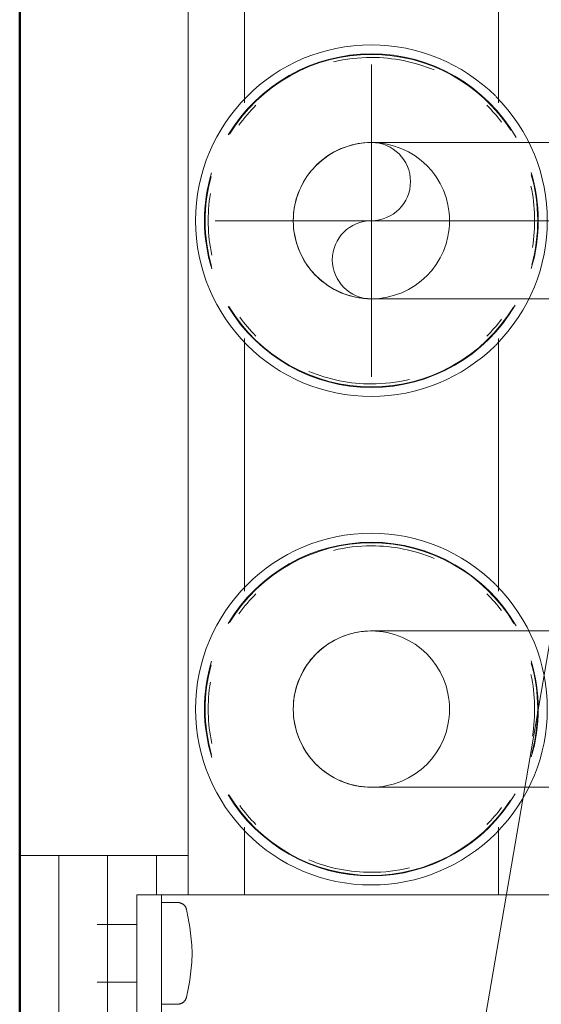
# Model space of a CAD drawing. Header units: millimetres. Extents: x -125 to 25178, y 4748 to 39091.
# Tile 78 of 118: x 18138 to 18192, y 36430 to 36531. Entities that reach past the tile are written whole.
import ezdxf

# ---------------------------------------------------------------- set-up
doc = ezdxf.new("R2010")
doc.units = ezdxf.units.MM
doc.linetypes.add('ADSK_Осевая', pattern=[700, 500, -100, 0, -100])
doc.linetypes.add('ADSK_Скрыто', pattern=[300, 150, -150])
for name, color, linetype, lineweight in [('A-DETL-____-HDLN', 90, 'ADSK_Скрыто', 9), ('A-WALL-____-MCUT', 113, 'Continuous', 50), ('A-WALL-____-OTLN', 113, 'Continuous', 20), ('M-EQPM-___-IDEN', 50, 'Continuous', 20), ('M-EQPM-____-OTLN', 50, 'Continuous', 20), ('P-PIPE-____-CNTR', 3, 'ADSK_Осевая', 20)]:
    doc.layers.add(name, color=color, linetype=linetype, lineweight=lineweight)

# ---------------------------------------------------------------- blocks, each defined once
blk = doc.blocks.new('Прямая форма - V line-612541-В_Этаж 03_Отопление')
at = {"layer": 'A-WALL-____-MCUT', "color": 9}
blk.add_line((400, 0), (7702.21, 0), dxfattribs=at)
blk = doc.blocks.new('Прямая форма - SW - 019-612542-В_Этаж 03_Отопление')
blk.add_blockref('Прямая форма - V line-612541-В_Этаж 03_Отопление', (0, 0))
blk = doc.blocks.new('V line_ifc_RVT-1-В_Этаж 03_Отопление')
at = {"layer": 'A-WALL-____-OTLN', "color": 253, "lineweight": 20, "rotation": 90}
blk.add_blockref('Прямая форма - SW - 019-612542-В_Этаж 03_Отопление', (34063.24, 30037.63), dxfattribs=at)
blk = doc.blocks.new('ADSK_Коллектор с регулирующими клапанами и расходомерами - N5-1658361-В_Этаж 03_Отопление')
at = {"layer": 'A-DETL-____-HDLN', "flags": 128}
for points in [[(250.92, 16.64), (250.94, 16.67), (250.96, 16.7), (250.98, 16.73), (251, 16.76), (251.02, 16.79), (251.05, 16.81), (251.07, 16.84), (251.1, 16.86), (251.13, 16.89), (251.16, 16.91), (251.18, 16.93), (251.21, 16.95), (251.25, 16.97)], [(260.77, 16.96), (260.8, 16.94), (260.83, 16.92), (260.86, 16.9), (260.88, 16.88), (260.91, 16.85), (260.94, 16.83), (260.96, 16.8), (260.99, 16.77), (261.01, 16.75), (261.03, 16.72), (261.05, 16.69), (261.07, 16.66)]]:
    blk.add_lwpolyline(points, dxfattribs=at)
at = {"layer": 'M-EQPM-____-OTLN'}
for p, q in [((250, 59.5), (250, 53)), ((250, 18.5), (250, 53)), ((168.93, 49), (143.07, 49)), ((218.93, 49), (193.07, 49)), ((250, 49), (243.07, 49)), ((143.07, 23), (168.93, 23)), ((193.07, 23), (218.93, 23)), ((243.07, 23), (250, 23)), ((250, 14.5), (250, 18.5)), ((62, 17.25), (250, 17.25)), ((246, 14), (246, 17.25)), ((250.8, 16.19), (250.8, 14.5)), ((261.2, 14.5), (261.2, 16.19)), ((250, 12), (250, 14.5)), ((262, 14.5), (250, 14.5)), ((250, 14), (246, 14)), ((246, 14), (246, 11.66)), ((246, 10.17), (246, 11.66)), ((250, 12), (262, 12)), ((253.04, 12), (253.04, 7.93)), ((258.96, 7.93), (258.96, 12)), ((246, 9), (246, 10.17)), ((266, 9), (246, 9)), ((246, 9), (246, 6.66)), ((246, 5.17), (246, 6.66)), ((246, 4), (246, 5.17)), ((246, 4), (246, 0)), ((256, 4), (246, 4)), ((266, 4), (256, 4)), ((246, 0), (256, 0)), ((256, 0), (266, 0))]:
    blk.add_line(p, q, dxfattribs=at)
at = {"layer": 'M-EQPM-____-OTLN', "flags": 128}
for points in [[(251.5, 17.07), (252.4, 17.26), (253.31, 17.41), (254.23, 17.53), (255.15, 17.61), (256, 17.65)], [(256, 17.65), (256.92, 17.61), (257.84, 17.52), (258.76, 17.4), (259.67, 17.25), (260.5, 17.07)], [(250.8, 16.19), (250.8, 16.23), (250.8, 16.26), (250.81, 16.3), (250.81, 16.33), (250.82, 16.37), (250.83, 16.4), (250.84, 16.44), (250.85, 16.47), (250.86, 16.51), (250.87, 16.54), (250.89, 16.57), (250.9, 16.61), (250.92, 16.64), (250.94, 16.67), (250.96, 16.7), (250.98, 16.73), (251, 16.76), (251.02, 16.79), (251.05, 16.81), (251.07, 16.84), (251.1, 16.86), (251.13, 16.89), (251.16, 16.91), (251.18, 16.93), (251.21, 16.95), (251.25, 16.97), (251.28, 16.99), (251.31, 17), (251.34, 17.02), (251.38, 17.03), (251.41, 17.04), (251.44, 17.05), (251.48, 17.06), (251.5, 17.07)], [(260.5, 17.07), (260.54, 17.06), (260.57, 17.05), (260.61, 17.04), (260.64, 17.03), (260.67, 17.01), (260.7, 17), (260.74, 16.98), (260.77, 16.96), (260.8, 16.94), (260.83, 16.92), (260.86, 16.9), (260.88, 16.88), (260.91, 16.85), (260.94, 16.83), (260.96, 16.8), (260.99, 16.77), (261.01, 16.75), (261.03, 16.72), (261.05, 16.69), (261.07, 16.66), (261.09, 16.63), (261.11, 16.59), (261.12, 16.56), (261.13, 16.53), (261.15, 16.49), (261.16, 16.46), (261.17, 16.42), (261.18, 16.39), (261.18, 16.35), (261.19, 16.32), (261.2, 16.28), (261.2, 16.25), (261.2, 16.21), (261.2, 16.19)]]:
    blk.add_lwpolyline(points, dxfattribs=at)
at = {"layer": 'M-EQPM-____-OTLN'}
for centre, radius, start, end in [((181, 36), 18, 45, 135), ((231, 36), 18, 45, 135), ((181, 36), 17.08, 73.3382, 106.8084), ((181, 36), 17.02, 74.579, 106.0052), ((181, 36), 16.71, 80.5911, 102.1893), ((231, 36), 17.08, 73.3382, 106.8084), ((231, 36), 17.02, 74.579, 106.0052), ((231, 36), 16.71, 80.4736, 102.1893), ((181, 36), 17.08, 119.9177, 180), ((181, 36), 17.08, 360, 59.535), ((181, 36), 17.02, 360, 58.6128), ((231, 36), 17.08, 119.9177, 180), ((231, 36), 17.02, 121.0131, 180), ((231, 36), 17.08, 360, 59.535), ((181, 36), 17.02, 122.9516, 180), ((231, 36), 17.02, 360, 56.7852), ((181, 36), 18, 135.1879, 180), ((181, 36), 16.71, 127.1109, 135), ((181, 36), 16.71, 45, 52.8889), ((181, 36), 18, 360, 44.8121), ((231, 36), 18, 135.188, 180), ((231, 36), 16.71, 127.1113, 135), ((231, 36), 16.71, 45, 52.8885), ((231, 36), 18, 360, 44.8119), ((181, 36), 16.71, 157.4248, 180), ((231, 36), 16.71, 157.4248, 180), ((181, 36), 16.71, 360, 13.4458), ((231, 36), 16.71, 360, 13.4458), ((181, 36), 18, 180, 360), ((181, 36), 17.08, 180, 239.0743), ((181, 36), 17.02, 180, 238.6128), ((181, 36), 16.71, 180, 193.4458), ((181, 36), 17.02, 301.0131, 360), ((181, 36), 17.08, 300.9256, 360), ((181, 36), 16.71, 337.4248, 360), ((231, 36), 18, 180, 360), ((231, 36), 17.08, 180, 239.0746), ((231, 36), 17.02, 180, 238.6128), ((231, 36), 16.71, 180, 193.4458), ((231, 36), 17.02, 301.0131, 360), ((231, 36), 17.08, 300.9252, 360), ((231, 36), 16.71, 337.4248, 360), ((181, 36), 16.71, 225, 234.2318), ((181, 36), 16.71, 306.2173, 315), ((231, 36), 16.71, 225, 234.2318), ((231, 36), 16.71, 306.2173, 315), ((181, 36), 17.08, 253.3382, 286.8084), ((181, 36), 17.02, 254.579, 286.0052), ((181, 36), 16.71, 260.4736, 282.1893), ((231, 36), 17.08, 253.3382, 286.8084), ((231, 36), 17.02, 254.579, 286.0052), ((231, 36), 16.71, 260.4736, 282.1893)]:
    blk.add_arc(centre, radius, start, end, dxfattribs=at)
blk = doc.blocks.new('ADSK_СШПЭ Аксиальный_Поворот с фиксатором - Поворот трубы-V81-В_Этаж 03_Отопление')
at = {"layer": 'A-DETL-____-HDLN', "color": 5}
for p, q in [((34129.96, 36468.6), (34130.88, 36468.6)), ((34131.08, 36468.6), (34131.4, 36468.6)), ((34131.65, 36468.6), (34132.67, 36468.6)), ((34147.24, 36464.77), (34147.24, 36468.6)), ((34147.24, 36462.68), (34147.24, 36464.37)), ((34147.24, 36461.91), (34147.24, 36462.68)), ((34147.24, 36461.21), (34147.24, 36461.65)), ((34147.24, 36460.6), (34147.24, 36460.94)), ((34147.24, 36460.27), (34147.24, 36460.6)), ((34147.24, 36459.56), (34147.24, 36460)), ((34147.24, 36458.53), (34147.24, 36459.3)), ((34147.24, 36456.85), (34147.24, 36458.53)), ((34147.24, 36452.6), (34147.24, 36456.47)), ((34118.79, 36452.6), (34118.58, 36452.6)), ((34120.14, 36452.6), (34118.91, 36452.6)), ((34120.96, 36452.6), (34120.14, 36452.6)), ((34121.74, 36452.6), (34121.09, 36452.6)), ((34125.99, 36452.6), (34125.08, 36452.6)), ((34126.8, 36452.6), (34126.19, 36452.6)), ((34128.55, 36452.6), (34126.8, 36452.6)), ((34129.45, 36452.6), (34128.55, 36452.6)), ((34130.33, 36452.6), (34129.82, 36452.6)), ((34130.88, 36452.6), (34130.33, 36452.6)), ((34131.4, 36452.6), (34131.08, 36452.6)), ((34132.14, 36452.6), (34131.6, 36452.6)), ((34132.52, 36452.6), (34132.14, 36452.6)), ((34133.98, 36452.6), (34132.91, 36452.6)), ((34135.83, 36452.6), (34133.98, 36452.6)), ((34136.29, 36452.6), (34135.83, 36452.6)), ((34137.7, 36452.6), (34136.49, 36452.6)), ((34143.4, 36452.6), (34141.49, 36452.6)), ((34143.58, 36452.6), (34143.4, 36452.6)), ((34145.32, 36452.6), (34143.7, 36452.6)), ((34147.24, 36452.6), (34145.32, 36452.6))]:
    blk.add_line(p, q, dxfattribs=at)
at = {"layer": 'A-DETL-____-HDLN', "color": 5, "flags": 128}
for points in [[(34091.24, 36460.6), (34091.25, 36460.92), (34091.27, 36461.24), (34091.3, 36461.56), (34091.34, 36461.88), (34091.4, 36462.19), (34091.47, 36462.51), (34091.55, 36462.82), (34091.65, 36463.12), (34091.75, 36463.42), (34091.87, 36463.72), (34092, 36464.01), (34092.14, 36464.3), (34092.3, 36464.58), (34092.46, 36464.85), (34092.64, 36465.12), (34092.82, 36465.38), (34093.02, 36465.63), (34093.23, 36465.88), (34093.44, 36466.12), (34093.67, 36466.34), (34093.9, 36466.56), (34094.14, 36466.77), (34094.39, 36466.97), (34094.65, 36467.16), (34094.92, 36467.34), (34095.19, 36467.5), (34095.47, 36467.66), (34095.76, 36467.81), (34096.05, 36467.94), (34096.34, 36468.06), (34096.64, 36468.17), (34096.95, 36468.27), (34097.26, 36468.35), (34097.57, 36468.43), (34097.88, 36468.49), (34098.2, 36468.54), (34098.52, 36468.57), (34098.83, 36468.59), (34099.15, 36468.6), (34099.24, 36468.6)], [(34099.24, 36468.6), (34099.28, 36468.6), (34099.39, 36468.6), (34099.59, 36468.6), (34099.85, 36468.6), (34100.2, 36468.6), (34100.62, 36468.6), (34101.11, 36468.6), (34101.68, 36468.6), (34102.32, 36468.6), (34103.03, 36468.6), (34103.81, 36468.6), (34104.67, 36468.6), (34105.59, 36468.6), (34106.57, 36468.6), (34107.62, 36468.6), (34108.74, 36468.6), (34109.92, 36468.6), (34111.15, 36468.6), (34112.45, 36468.6), (34113.8, 36468.6), (34115.2, 36468.6), (34116.66, 36468.6), (34118.16, 36468.6), (34118.78, 36468.6)], [(34118.9, 36468.6), (34119.71, 36468.6), (34120.96, 36468.6)], [(34121.09, 36468.6), (34121.31, 36468.6), (34122.94, 36468.6), (34124.62, 36468.6), (34125.99, 36468.6)], [(34126.19, 36468.6), (34126.33, 36468.6), (34128.07, 36468.6), (34129.58, 36468.6)], [(34133.04, 36468.6), (34133.48, 36468.6), (34135.33, 36468.6), (34136.29, 36468.6)], [(34136.49, 36468.6), (34137.2, 36468.6), (34139.08, 36468.6), (34140.98, 36468.6), (34141.4, 36468.6)], [(34141.52, 36468.6), (34142.89, 36468.6), (34143.58, 36468.6)], [(34143.7, 36468.6), (34144.8, 36468.6), (34146.72, 36468.6), (34147.24, 36468.6)], [(34099.24, 36452.6), (34098.92, 36452.61), (34098.6, 36452.63), (34098.28, 36452.66), (34097.97, 36452.71), (34097.65, 36452.76), (34097.34, 36452.83), (34097.03, 36452.92), (34096.72, 36453.01), (34096.42, 36453.12), (34096.13, 36453.24), (34095.83, 36453.37), (34095.55, 36453.51), (34095.27, 36453.66), (34094.99, 36453.83), (34094.72, 36454), (34094.46, 36454.19), (34094.21, 36454.38), (34093.97, 36454.59), (34093.73, 36454.81), (34093.5, 36455.03), (34093.28, 36455.26), (34093.07, 36455.51), (34092.88, 36455.76), (34092.69, 36456.02), (34092.51, 36456.28), (34092.34, 36456.55), (34092.19, 36456.83), (34092.04, 36457.12), (34091.91, 36457.41), (34091.78, 36457.71), (34091.67, 36458.01), (34091.58, 36458.31), (34091.49, 36458.62), (34091.42, 36458.93), (34091.36, 36459.24), (34091.31, 36459.56), (34091.27, 36459.88), (34091.25, 36460.2), (34091.24, 36460.52), (34091.24, 36460.6)], [(34118.58, 36452.6), (34117.06, 36452.6), (34115.59, 36452.6), (34114.17, 36452.6), (34112.81, 36452.6), (34111.5, 36452.6), (34110.25, 36452.6), (34109.05, 36452.6), (34107.92, 36452.6), (34106.85, 36452.6), (34105.85, 36452.6), (34104.91, 36452.6), (34104.04, 36452.6), (34103.23, 36452.6), (34102.5, 36452.6), (34101.84, 36452.6), (34101.26, 36452.6), (34100.74, 36452.6), (34100.3, 36452.6), (34099.94, 36452.6), (34099.65, 36452.6), (34099.44, 36452.6), (34099.3, 36452.6), (34099.24, 36452.6), (34099.24, 36452.6)], [(34125.08, 36452.6), (34123.39, 36452.6), (34121.74, 36452.6)], [(34141.39, 36452.6), (34139.59, 36452.6), (34137.7, 36452.6)]]:
    blk.add_lwpolyline(points, dxfattribs=at)
at = {"layer": 'A-DETL-____-HDLN', "color": 5}
for start, end in [(0, 180), (180, 0)]:
    blk.add_arc((34099.24, 36460.6), 8, start, end, dxfattribs=at)
blk = doc.blocks.new('ADSK_СШПЭ Аксиальный_Поворот с фиксатором - Поворот трубы-V82-В_Этаж 03_Отопление')
at = {"layer": 'A-DETL-____-HDLN', "color": 5}
for p, q in [((34129.96, 36518.6), (34130.88, 36518.6)), ((34131.08, 36518.6), (34131.4, 36518.6)), ((34131.65, 36518.6), (34132.67, 36518.6)), ((34147.24, 36514.77), (34147.24, 36518.6)), ((34147.24, 36512.68), (34147.24, 36514.37)), ((34147.24, 36511.91), (34147.24, 36512.68)), ((34147.24, 36511.21), (34147.24, 36511.65)), ((34147.24, 36510.6), (34147.24, 36510.94)), ((34147.24, 36510.27), (34147.24, 36510.6)), ((34147.24, 36509.56), (34147.24, 36510)), ((34147.24, 36508.53), (34147.24, 36509.3)), ((34147.24, 36506.85), (34147.24, 36508.53)), ((34147.24, 36502.6), (34147.24, 36506.47)), ((34118.79, 36502.6), (34118.58, 36502.6)), ((34120.14, 36502.6), (34118.91, 36502.6)), ((34120.96, 36502.6), (34120.14, 36502.6)), ((34121.74, 36502.6), (34121.09, 36502.6)), ((34125.99, 36502.6), (34125.08, 36502.6)), ((34126.8, 36502.6), (34126.19, 36502.6)), ((34128.55, 36502.6), (34126.8, 36502.6)), ((34129.45, 36502.6), (34128.55, 36502.6)), ((34130.33, 36502.6), (34129.82, 36502.6)), ((34130.88, 36502.6), (34130.33, 36502.6)), ((34131.4, 36502.6), (34131.08, 36502.6)), ((34132.14, 36502.6), (34131.6, 36502.6)), ((34132.52, 36502.6), (34132.14, 36502.6)), ((34133.98, 36502.6), (34132.91, 36502.6)), ((34135.83, 36502.6), (34133.98, 36502.6)), ((34136.29, 36502.6), (34135.83, 36502.6)), ((34137.7, 36502.6), (34136.49, 36502.6)), ((34143.4, 36502.6), (34141.49, 36502.6)), ((34143.58, 36502.6), (34143.4, 36502.6)), ((34145.32, 36502.6), (34143.7, 36502.6)), ((34147.24, 36502.6), (34145.32, 36502.6))]:
    blk.add_line(p, q, dxfattribs=at)
at = {"layer": 'A-DETL-____-HDLN', "color": 5, "flags": 128}
for points in [[(34091.24, 36510.6), (34091.25, 36510.92), (34091.27, 36511.24), (34091.3, 36511.56), (34091.34, 36511.88), (34091.4, 36512.19), (34091.47, 36512.51), (34091.55, 36512.82), (34091.65, 36513.12), (34091.75, 36513.42), (34091.87, 36513.72), (34092, 36514.01), (34092.14, 36514.3), (34092.3, 36514.58), (34092.46, 36514.85), (34092.64, 36515.12), (34092.82, 36515.38), (34093.02, 36515.63), (34093.23, 36515.88), (34093.44, 36516.12), (34093.67, 36516.34), (34093.9, 36516.56), (34094.14, 36516.77), (34094.39, 36516.97), (34094.65, 36517.16), (34094.92, 36517.34), (34095.19, 36517.5), (34095.47, 36517.66), (34095.76, 36517.81), (34096.05, 36517.94), (34096.34, 36518.06), (34096.64, 36518.17), (34096.95, 36518.27), (34097.26, 36518.35), (34097.57, 36518.43), (34097.88, 36518.49), (34098.2, 36518.54), (34098.52, 36518.57), (34098.83, 36518.59), (34099.15, 36518.6), (34099.24, 36518.6)], [(34099.24, 36518.6), (34099.28, 36518.6), (34099.39, 36518.6), (34099.59, 36518.6), (34099.85, 36518.6), (34100.2, 36518.6), (34100.62, 36518.6), (34101.11, 36518.6), (34101.68, 36518.6), (34102.32, 36518.6), (34103.03, 36518.6), (34103.81, 36518.6), (34104.67, 36518.6), (34105.59, 36518.6), (34106.57, 36518.6), (34107.62, 36518.6), (34108.74, 36518.6), (34109.92, 36518.6), (34111.15, 36518.6), (34112.45, 36518.6), (34113.8, 36518.6), (34115.2, 36518.6), (34116.66, 36518.6), (34118.16, 36518.6), (34118.78, 36518.6)], [(34118.9, 36518.6), (34119.71, 36518.6), (34120.96, 36518.6)], [(34121.09, 36518.6), (34121.31, 36518.6), (34122.94, 36518.6), (34124.62, 36518.6), (34125.99, 36518.6)], [(34126.19, 36518.6), (34126.33, 36518.6), (34128.07, 36518.6), (34129.58, 36518.6)], [(34133.04, 36518.6), (34133.48, 36518.6), (34135.33, 36518.6), (34136.29, 36518.6)], [(34136.49, 36518.6), (34137.2, 36518.6), (34139.08, 36518.6), (34140.98, 36518.6), (34141.4, 36518.6)], [(34141.52, 36518.6), (34142.89, 36518.6), (34143.58, 36518.6)], [(34143.7, 36518.6), (34144.8, 36518.6), (34146.72, 36518.6), (34147.24, 36518.6)], [(34099.24, 36502.6), (34098.92, 36502.61), (34098.6, 36502.63), (34098.28, 36502.66), (34097.97, 36502.71), (34097.65, 36502.76), (34097.34, 36502.83), (34097.03, 36502.92), (34096.72, 36503.01), (34096.42, 36503.12), (34096.13, 36503.24), (34095.83, 36503.37), (34095.55, 36503.51), (34095.27, 36503.66), (34094.99, 36503.83), (34094.72, 36504), (34094.46, 36504.19), (34094.21, 36504.38), (34093.97, 36504.59), (34093.73, 36504.81), (34093.5, 36505.03), (34093.28, 36505.26), (34093.07, 36505.51), (34092.88, 36505.76), (34092.69, 36506.02), (34092.51, 36506.28), (34092.34, 36506.55), (34092.19, 36506.83), (34092.04, 36507.12), (34091.91, 36507.41), (34091.78, 36507.71), (34091.67, 36508.01), (34091.58, 36508.31), (34091.49, 36508.62), (34091.42, 36508.93), (34091.36, 36509.24), (34091.31, 36509.56), (34091.27, 36509.88), (34091.25, 36510.2), (34091.24, 36510.52), (34091.24, 36510.6)], [(34118.58, 36502.6), (34117.06, 36502.6), (34115.59, 36502.6), (34114.17, 36502.6), (34112.81, 36502.6), (34111.5, 36502.6), (34110.25, 36502.6), (34109.05, 36502.6), (34107.92, 36502.6), (34106.85, 36502.6), (34105.85, 36502.6), (34104.91, 36502.6), (34104.04, 36502.6), (34103.23, 36502.6), (34102.5, 36502.6), (34101.84, 36502.6), (34101.26, 36502.6), (34100.74, 36502.6), (34100.3, 36502.6), (34099.94, 36502.6), (34099.65, 36502.6), (34099.44, 36502.6), (34099.3, 36502.6), (34099.24, 36502.6), (34099.24, 36502.6)], [(34125.08, 36502.6), (34123.39, 36502.6), (34121.74, 36502.6)], [(34141.39, 36502.6), (34139.59, 36502.6), (34137.7, 36502.6)]]:
    blk.add_lwpolyline(points, dxfattribs=at)
at = {"layer": 'A-DETL-____-HDLN', "color": 5}
for start, end in [(0, 180), (180, 0)]:
    blk.add_arc((34099.24, 36510.6), 8, start, end, dxfattribs=at)

msp = doc.modelspace()

# ---------------------------------------------------------------- linework, layer by layer
at = {"layer": 'A-DETL-____-HDLN', "color": 5}
for centre, radius, start, end in [((18174.46, 36510.6), 8, 0, 180), ((18174.46, 36514.6), 4, 270, 90), ((18174.46, 36510.6), 8, 180, 0), ((18174.46, 36506.6), 4, 90, 270)]:
    msp.add_arc(centre, radius, start, end, dxfattribs=at)
at = {"layer": 'M-EQPM-___-IDEN'}
msp.add_line((18168.97, 36329.08), (18580.83, 38730.14), dxfattribs=at)
at = {"layer": 'P-PIPE-____-CNTR', "color": 170}
for p, q in [((18174.46, 36494.6), (18174.46, 36526.6)), ((18158.46, 36510.6), (18190.46, 36510.6))]:
    msp.add_line(p, q, dxfattribs=at)
at = {"layer": 'P-PIPE-____-CNTR', "color": 10}
msp.add_line((18190.46, 36510.6), (18222.46, 36510.6), dxfattribs=at)

# ---------------------------------------------------------------- block references
at = {"lineweight": 9}
msp.add_blockref('V line_ifc_RVT-1-В_Этаж 03_Отопление', (-15924.78, 0), dxfattribs=at)
at = {"layer": 'A-DETL-____-HDLN', "rotation": 270.0000468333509}
msp.add_blockref('ADSK_Коллектор с регулирующими клапанами и расходомерами - N5-1658361-В_Этаж 03_Отопление', (18138.46, 36691.6), dxfattribs=at)
at = {"layer": 'A-DETL-____-HDLN', "color": 5}
for name in ['ADSK_СШПЭ Аксиальный_Поворот с фиксатором - Поворот трубы-V82-В_Этаж 03_Отопление', 'ADSK_СШПЭ Аксиальный_Поворот с фиксатором - Поворот трубы-V81-В_Этаж 03_Отопление']:
    msp.add_blockref(name, (-15924.78, 0), dxfattribs=at)

doc.saveas('drawing.dxf')
